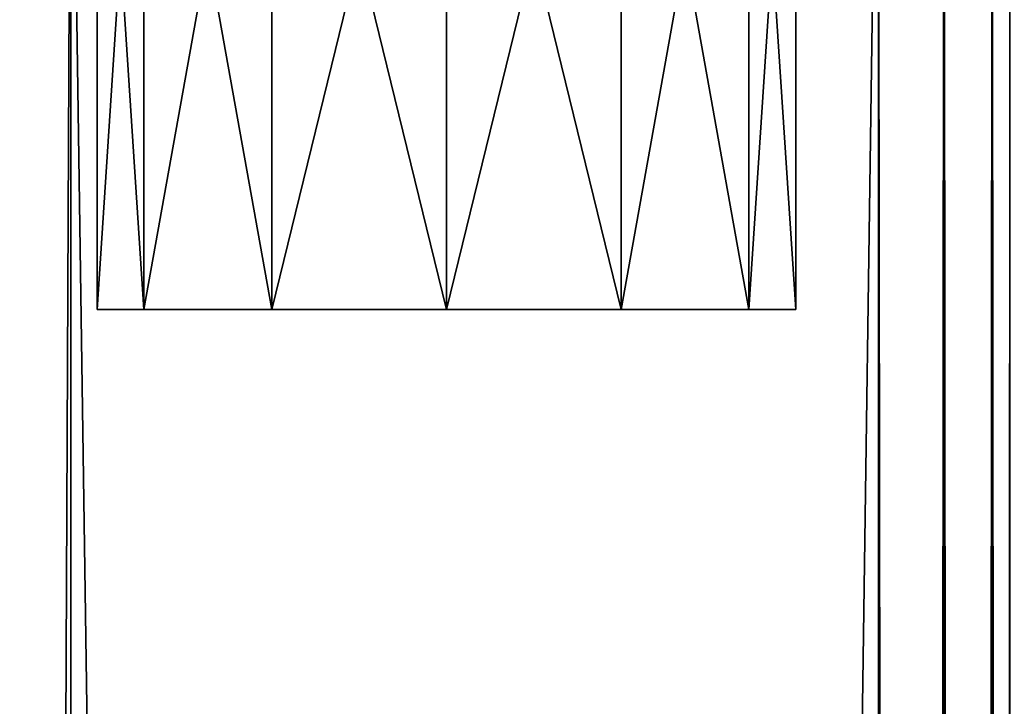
# Model space of a CAD drawing. Extents: x -200 to 200, y -832 to 754.
# Tile 232 of 256: x -186 to -160, y 718 to 736. Entities that reach past the tile are written whole.
import ezdxf

# ---------------------------------------------------------------- set-up
doc = ezdxf.new("R2010")
doc.units = 0
doc.header["$LTSCALE"] = 74.25
for name, color, linetype in [('726', 7, 'CONTINUOUS'), ('727', 7, 'CONTINUOUS'), ('771', 7, 'CONTINUOUS'), ('772', 7, 'CONTINUOUS'), ('773', 7, 'CONTINUOUS'), ('816', 7, 'CONTINUOUS'), ('817', 7, 'CONTINUOUS'), ('818', 7, 'CONTINUOUS')]:
    doc.layers.add(name, color=color, linetype=linetype)

msp = doc.modelspace()

# ---------------------------------------------------------------- linework, layer by layer
at = {"layer": '726', "color": 7, "linetype": 'CONTINUOUS'}
for points in [[(-185, -747.2, -15), (-185, 747.2, -15), (-163.5, -747.2, -15), (-185, -747.2, -15)], [(-163.5, -747.2, -15), (-185, 747.2, -15), (-163.5, 747.2, -15), (-163.5, -747.2, -15)]]:
    msp.add_3dface(points, dxfattribs=at)
at = {"layer": '727', "color": 7, "linetype": 'CONTINUOUS'}
for points in [[(-163.5, -747.2, 15), (-163.5, 747.2, 15), (-185, -747.2, 15), (-163.5, -747.2, 15)], [(-185, -747.2, 15), (-163.5, 747.2, 15), (-185, 747.2, 15), (-185, -747.2, 15)]]:
    msp.add_3dface(points, dxfattribs=at)
at = {"layer": '771', "color": 7, "linetype": 'CONTINUOUS'}
for points in [[(-191.508, -747.2, 13.515), (-185, -747.2, 15), (-191.508, 747.2, 13.515), (-191.508, -747.2, 13.515)], [(-185, -747.2, 15), (-185, 747.2, 15), (-191.508, 747.2, 13.515), (-185, -747.2, 15)], [(-185, 747.2, -15), (-185, -747.2, -15), (-191.508, -747.2, -13.515), (-185, 747.2, -15)], [(-185, 747.2, -15), (-191.508, -747.2, -13.515), (-191.508, 747.2, -13.515), (-185, 747.2, -15)]]:
    msp.add_3dface(points, dxfattribs=at)
at = {"layer": '772', "color": 7, "linetype": 'CONTINUOUS'}
for points in [[(-163.5, 747.2, 15), (-161.75, -747.2, 14.531), (-161.75, 747.2, 14.531), (-163.5, 747.2, 15)], [(-163.5, 747.2, 15), (-163.5, -747.2, 15), (-161.75, -747.2, 14.531), (-163.5, 747.2, 15)], [(-161.75, -747.2, 14.531), (-160.469, -747.2, 13.25), (-161.75, 747.2, 14.531), (-161.75, -747.2, 14.531)], [(-161.75, 747.2, 14.531), (-160.469, -747.2, 13.25), (-160.469, 747.2, 13.25), (-161.75, 747.2, 14.531)], [(-160.469, -747.2, 13.25), (-160, -747.2, 11.5), (-160.469, 747.2, 13.25), (-160.469, -747.2, 13.25)], [(-160, 747.2, 11.5), (-160.469, 747.2, 13.25), (-160, 154, 11.5), (-160, 747.2, 11.5)], [(-160, -747.2, 11.5), (-160, 154, 11.5), (-160.469, 747.2, 13.25), (-160, -747.2, 11.5)]]:
    msp.add_3dface(points, dxfattribs=at)
at = {"layer": '773', "color": 7, "linetype": 'CONTINUOUS'}
for points in [[(-163.5, -747.2, -15), (-163.5, 747.2, -15), (-161.75, 747.2, -14.531), (-163.5, -747.2, -15)], [(-161.75, -747.2, -14.531), (-163.5, -747.2, -15), (-161.75, 747.2, -14.531), (-161.75, -747.2, -14.531)], [(-160.469, 747.2, -13.25), (-161.75, -747.2, -14.531), (-161.75, 747.2, -14.531), (-160.469, 747.2, -13.25)], [(-160.469, -747.2, -13.25), (-161.75, -747.2, -14.531), (-160.469, 747.2, -13.25), (-160.469, -747.2, -13.25)], [(-160, 747.2, -11.5), (-160.469, -747.2, -13.25), (-160.469, 747.2, -13.25), (-160, 747.2, -11.5)], [(-160, 747.2, -11.5), (-160, -66, -11.5), (-160.469, -747.2, -13.25), (-160, 747.2, -11.5)]]:
    msp.add_3dface(points, dxfattribs=at)
at = {"layer": '816', "color": 7, "linetype": 'CONTINUOUS'}
for points in [[(-184.3, 728.2), (-183.054, 728.2, 4.65), (-183.054, 728.2, -4.65), (-184.3, 728.2)], [(-183.054, 728.2, -4.65), (-179.65, 728.2, 8.054), (-179.65, 728.2, -8.054), (-183.054, 728.2, -4.65)], [(-183.054, 728.2, 4.65), (-179.65, 728.2, 8.054), (-183.054, 728.2, -4.65), (-183.054, 728.2, 4.65)], [(-179.65, 728.2, 8.054), (-175, 728.2, 9.3), (-179.65, 728.2, -8.054), (-179.65, 728.2, 8.054)], [(-179.65, 728.2, -8.054), (-175, 728.2, 9.3), (-175, 728.2, -9.3), (-179.65, 728.2, -8.054)], [(-175, 728.2, -9.3), (-175, 728.2, 9.3), (-170.35, 728.2, 8.054), (-175, 728.2, -9.3)], [(-170.35, 728.2, -8.054), (-175, 728.2, -9.3), (-170.35, 728.2, 8.054), (-170.35, 728.2, -8.054)], [(-166.946, 728.2, -4.65), (-170.35, 728.2, -8.054), (-166.946, 728.2, 4.65), (-166.946, 728.2, -4.65)], [(-166.946, 728.2, 4.65), (-170.35, 728.2, -8.054), (-170.35, 728.2, 8.054), (-166.946, 728.2, 4.65)], [(-165.7, 728.2), (-166.946, 728.2, -4.65), (-166.946, 728.2, 4.65), (-165.7, 728.2)]]:
    msp.add_3dface(points, dxfattribs=at)
at = {"layer": '817', "color": 7, "linetype": 'CONTINUOUS'}
for points in [[(-175, 728.2, -9.3), (-170.35, 728.2, -8.054), (-175, 747.2, -9.3), (-175, 728.2, -9.3)], [(-175, 728.2, 9.3), (-175, 747.2, 9.3), (-170.35, 747.2, 8.054), (-175, 728.2, 9.3)], [(-170.35, 728.2, 8.054), (-175, 728.2, 9.3), (-170.35, 747.2, 8.054), (-170.35, 728.2, 8.054)], [(-175, 747.2, -9.3), (-170.35, 728.2, -8.054), (-170.35, 747.2, -8.054), (-175, 747.2, -9.3)], [(-170.35, 728.2, -8.054), (-166.946, 728.2, -4.65), (-170.35, 747.2, -8.054), (-170.35, 728.2, -8.054)], [(-166.946, 747.2, 4.65), (-170.35, 728.2, 8.054), (-170.35, 747.2, 8.054), (-166.946, 747.2, 4.65)], [(-166.946, 728.2, 4.65), (-170.35, 728.2, 8.054), (-166.946, 747.2, 4.65), (-166.946, 728.2, 4.65)], [(-170.35, 747.2, -8.054), (-166.946, 728.2, -4.65), (-166.946, 747.2, -4.65), (-170.35, 747.2, -8.054)], [(-165.7, 747.2), (-166.946, 728.2, 4.65), (-166.946, 747.2, 4.65), (-165.7, 747.2)], [(-166.946, 747.2, -4.65), (-165.7, 728.2), (-165.7, 747.2), (-166.946, 747.2, -4.65)], [(-165.7, 728.2), (-166.946, 728.2, 4.65), (-165.7, 747.2), (-165.7, 728.2)], [(-166.946, 728.2, -4.65), (-165.7, 728.2), (-166.946, 747.2, -4.65), (-166.946, 728.2, -4.65)]]:
    msp.add_3dface(points, dxfattribs=at)
at = {"layer": '818', "color": 7, "linetype": 'CONTINUOUS'}
for points in [[(-184.3, 747.2), (-183.054, 728.2, -4.65), (-183.054, 747.2, -4.65), (-184.3, 747.2)], [(-183.054, 747.2, 4.65), (-184.3, 728.2), (-184.3, 747.2), (-183.054, 747.2, 4.65)], [(-184.3, 728.2), (-183.054, 728.2, -4.65), (-184.3, 747.2), (-184.3, 728.2)], [(-183.054, 728.2, 4.65), (-184.3, 728.2), (-183.054, 747.2, 4.65), (-183.054, 728.2, 4.65)], [(-183.054, 747.2, -4.65), (-179.65, 728.2, -8.054), (-179.65, 747.2, -8.054), (-183.054, 747.2, -4.65)], [(-179.65, 728.2, 8.054), (-183.054, 728.2, 4.65), (-179.65, 747.2, 8.054), (-179.65, 728.2, 8.054)], [(-183.054, 728.2, -4.65), (-179.65, 728.2, -8.054), (-183.054, 747.2, -4.65), (-183.054, 728.2, -4.65)], [(-179.65, 747.2, 8.054), (-183.054, 728.2, 4.65), (-183.054, 747.2, 4.65), (-179.65, 747.2, 8.054)], [(-179.65, 728.2, -8.054), (-175, 728.2, -9.3), (-179.65, 747.2, -8.054), (-179.65, 728.2, -8.054)], [(-175, 747.2, 9.3), (-179.65, 728.2, 8.054), (-179.65, 747.2, 8.054), (-175, 747.2, 9.3)], [(-175, 728.2, 9.3), (-179.65, 728.2, 8.054), (-175, 747.2, 9.3), (-175, 728.2, 9.3)], [(-175, 728.2, -9.3), (-175, 747.2, -9.3), (-179.65, 747.2, -8.054), (-175, 728.2, -9.3)]]:
    msp.add_3dface(points, dxfattribs=at)

doc.saveas('drawing.dxf')
